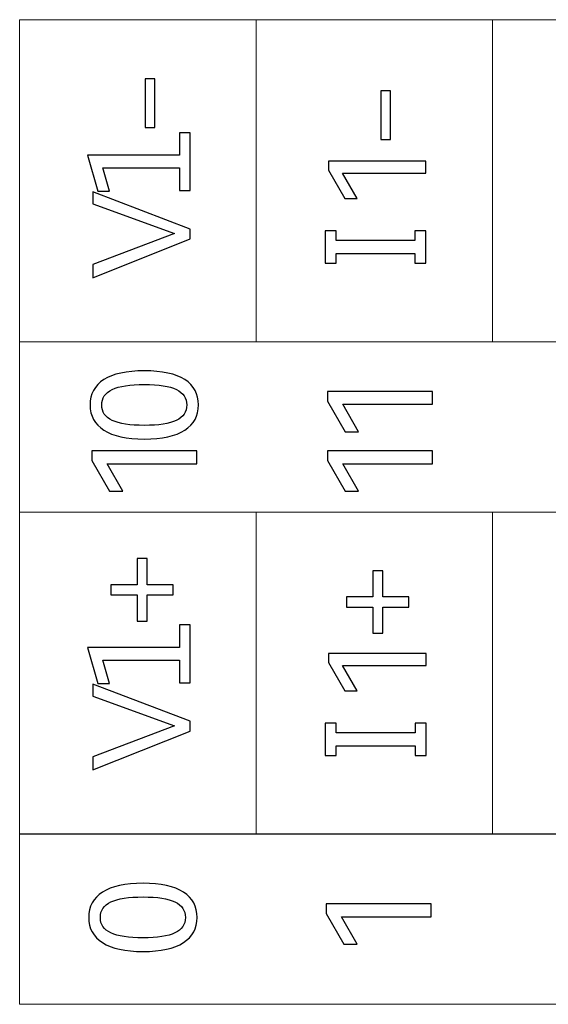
# Model space of a CAD drawing. Header units: millimetres. Extents: x 0 to 427, y 0 to 299.
# Tile 11 of 23: x 124 to 133, y 154 to 171. Entities that reach past the tile are written whole.
import ezdxf

# ---------------------------------------------------------------- set-up
doc = ezdxf.new("R2010")
doc.units = ezdxf.units.MM
doc.header["$MEASUREMENT"] = 0

msp = doc.modelspace()

# ---------------------------------------------------------------- linework, layer by layer
at = {"lineweight": 9}
for points in [[(160.321, 162.963), (160.321, 165.895), (123.688, 165.895), (123.688, 162.963), (160.321, 162.963)], [(160.321, 154.495), (160.321, 157.427), (123.688, 157.427), (123.688, 154.495), (160.321, 154.495)]]:
    msp.add_lwpolyline(points, close=True, dxfattribs=at)
for points in [[(160.321, 171.438), (160.321, 171.438), (156.251, 171.438), (156.251, 171.438), (156.251, 171.438), (156.251, 171.438), (152.18, 171.438), (152.18, 171.438), (152.18, 171.438), (152.18, 171.438), (148.11, 171.438), (148.11, 171.438), (148.11, 171.438), (148.11, 171.438), (144.04, 171.438), (144.04, 171.438), (144.04, 171.438), (144.04, 171.438), (139.969, 171.438), (139.969, 171.438), (139.969, 171.438), (139.969, 171.438), (135.899, 171.438), (135.899, 171.438), (135.899, 171.438), (135.899, 171.438), (131.829, 171.438), (131.829, 171.438), (131.829, 171.438), (131.829, 171.438), (127.758, 171.438), (127.758, 171.438), (127.758, 171.438), (127.758, 171.438), (123.688, 171.438), (123.688, 171.438)], [(160.321, 165.897), (160.321, 165.897), (156.251, 165.897), (156.251, 165.897), (156.251, 165.897), (156.251, 165.897), (152.18, 165.897), (152.18, 165.897), (152.18, 165.897), (152.18, 165.897), (148.11, 165.897), (148.11, 165.897), (148.11, 165.897), (148.11, 165.897), (144.04, 165.897), (144.04, 165.897), (144.04, 165.897), (144.04, 165.897), (139.969, 165.897), (139.969, 165.897), (139.969, 165.897), (139.969, 165.897), (135.899, 165.897), (135.899, 165.897), (135.899, 165.897), (135.899, 165.897), (131.829, 165.897), (131.829, 165.897), (131.829, 165.897), (131.829, 165.897), (127.758, 165.897), (127.758, 165.897), (127.758, 165.897), (127.758, 165.897), (123.688, 165.897), (123.688, 165.897)], [(160.321, 162.963), (160.321, 162.963), (156.251, 162.963), (156.251, 162.963), (156.251, 162.963), (156.251, 162.963), (152.18, 162.963), (152.18, 162.963), (152.18, 162.963), (152.18, 162.963), (148.11, 162.963), (148.11, 162.963), (148.11, 162.963), (148.11, 162.963), (144.04, 162.963), (144.04, 162.963), (144.04, 162.963), (144.04, 162.963), (139.969, 162.963), (139.969, 162.963), (139.969, 162.963), (139.969, 162.963), (135.899, 162.963), (135.899, 162.963), (135.899, 162.963), (135.899, 162.963), (131.829, 162.963), (131.829, 162.963), (131.829, 162.963), (131.829, 162.963), (127.758, 162.963), (127.758, 162.963), (127.758, 162.963), (127.758, 162.963), (123.688, 162.963), (123.688, 162.963)], [(160.321, 157.42), (160.321, 157.42), (156.251, 157.42), (156.251, 157.42), (156.251, 157.42), (156.251, 157.42), (152.18, 157.42), (152.18, 157.42), (152.18, 157.42), (152.18, 157.42), (148.11, 157.42), (148.11, 157.42), (148.11, 157.42), (148.11, 157.42), (144.04, 157.42), (144.04, 157.42), (144.04, 157.42), (144.04, 157.42), (139.969, 157.42), (139.969, 157.42), (139.969, 157.42), (139.969, 157.42), (135.899, 157.42), (135.899, 157.42), (135.899, 157.42), (135.899, 157.42), (131.829, 157.42), (131.829, 157.42), (131.829, 157.42), (131.829, 157.42), (127.758, 157.42), (127.758, 157.42), (127.758, 157.42), (127.758, 157.42), (123.688, 157.42), (123.688, 157.42)]]:
    msp.add_open_spline(points, degree=3, knots=[0, 0, 0, 0, 0.111111, 0.111111, 0.111111, 0.111111, 0.222222, 0.222222, 0.222222, 0.222222, 0.333333, 0.333333, 0.333333, 0.333333, 0.444444, 0.444444, 0.444444, 0.444444, 0.555556, 0.555556, 0.555556, 0.555556, 0.666667, 0.666667, 0.666667, 0.666667, 0.777778, 0.777778, 0.777778, 0.777778, 0.888889, 0.888889, 0.888889, 0.888889, 1, 1, 1, 1], dxfattribs=at)
for points in [[(123.688, 165.897), (123.688, 165.897), (123.688, 171.438), (123.688, 171.438)], [(127.758, 165.897), (127.758, 165.897), (127.758, 171.438), (127.758, 171.438)], [(131.829, 165.897), (131.829, 165.897), (131.829, 171.438), (131.829, 171.438)], [(123.688, 157.42), (123.688, 157.42), (123.688, 162.963), (123.688, 162.963)], [(127.758, 157.42), (127.758, 157.42), (127.758, 162.963), (127.758, 162.963)], [(131.829, 157.42), (131.829, 157.42), (131.829, 162.963), (131.829, 162.963)]]:
    msp.add_open_spline(points, degree=3, dxfattribs=at)
for points, knots in [([(126.016, 169.585), (126.016, 169.585), (125.851, 169.585), (125.851, 169.585), (125.851, 169.585), (125.851, 169.585), (125.851, 170.42), (125.851, 170.42), (125.851, 170.42), (125.851, 170.42), (126.016, 170.42), (126.016, 170.42), (126.016, 170.42), (126.016, 170.42), (126.016, 169.585), (126.016, 169.585)], [0, 0, 0, 0, 0.25, 0.25, 0.25, 0.25, 0.5, 0.5, 0.5, 0.5, 0.75, 0.75, 0.75, 0.75, 1, 1, 1, 1]), ([(130.073, 169.376), (130.073, 169.376), (129.908, 169.376), (129.908, 169.376), (129.908, 169.376), (129.908, 169.376), (129.908, 170.211), (129.908, 170.211), (129.908, 170.211), (129.908, 170.211), (130.073, 170.211), (130.073, 170.211), (130.073, 170.211), (130.073, 170.211), (130.073, 169.376), (130.073, 169.376)], [0, 0, 0, 0, 0.25, 0.25, 0.25, 0.25, 0.5, 0.5, 0.5, 0.5, 0.75, 0.75, 0.75, 0.75, 1, 1, 1, 1]), ([(126.626, 169.491), (126.626, 169.491), (126.626, 168.497), (126.626, 168.497), (126.626, 168.497), (126.626, 168.497), (126.437, 168.497), (126.437, 168.497), (126.437, 168.497), (126.437, 168.497), (126.437, 168.886), (126.437, 168.886), (126.437, 168.886), (126.437, 168.886), (125.12, 168.886), (125.12, 168.886), (125.12, 168.886), (125.12, 168.886), (125.235, 168.487), (125.235, 168.487), (125.235, 168.487), (125.235, 168.487), (125.034, 168.487), (125.034, 168.487), (125.034, 168.487), (125.034, 168.487), (124.854, 169.104), (124.854, 169.104), (124.854, 169.104), (124.854, 169.104), (126.437, 169.104), (126.437, 169.104), (126.437, 169.104), (126.437, 169.104), (126.437, 169.491), (126.437, 169.491), (126.437, 169.491), (126.437, 169.491), (126.626, 169.491), (126.626, 169.491)], [0, 0, 0, 0, 0.1, 0.1, 0.1, 0.1, 0.2, 0.2, 0.2, 0.2, 0.3, 0.3, 0.3, 0.3, 0.4, 0.4, 0.4, 0.4, 0.5, 0.5, 0.5, 0.5, 0.6, 0.6, 0.6, 0.6, 0.7, 0.7, 0.7, 0.7, 0.8, 0.8, 0.8, 0.8, 0.9, 0.9, 0.9, 0.9, 1, 1, 1, 1]), ([(129.498, 168.358), (129.498, 168.358), (129.287, 168.358), (129.287, 168.358), (129.287, 168.358), (129.287, 168.358), (129.003, 168.847), (129.003, 168.847), (129.003, 168.847), (129.003, 168.847), (129.003, 169.003), (129.003, 169.003), (129.003, 169.003), (129.003, 169.003), (130.683, 169.003), (130.683, 169.003), (130.683, 169.003), (130.683, 169.003), (130.683, 168.796), (130.683, 168.796), (130.683, 168.796), (130.683, 168.796), (129.248, 168.796), (129.248, 168.796), (129.248, 168.796), (129.248, 168.796), (129.498, 168.358), (129.498, 168.358)], [0, 0, 0, 0, 0.142857, 0.142857, 0.142857, 0.142857, 0.285714, 0.285714, 0.285714, 0.285714, 0.428571, 0.428571, 0.428571, 0.428571, 0.571429, 0.571429, 0.571429, 0.571429, 0.714286, 0.714286, 0.714286, 0.714286, 0.857143, 0.857143, 0.857143, 0.857143, 1, 1, 1, 1]), ([(124.947, 167.224), (124.947, 167.224), (126.353, 167.759), (126.353, 167.759), (126.353, 167.759), (126.353, 167.759), (124.947, 168.268), (124.947, 168.268), (124.947, 168.268), (124.947, 168.268), (124.947, 168.474), (124.947, 168.474), (124.947, 168.474), (124.947, 168.474), (126.626, 167.836), (126.626, 167.836), (126.626, 167.836), (126.626, 167.836), (126.626, 167.664), (126.626, 167.664), (126.626, 167.664), (126.626, 167.664), (124.947, 166.997), (124.947, 166.997), (124.947, 166.997), (124.947, 166.997), (124.947, 167.224), (124.947, 167.224)], [0, 0, 0, 0, 0.142857, 0.142857, 0.142857, 0.142857, 0.285714, 0.285714, 0.285714, 0.285714, 0.428571, 0.428571, 0.428571, 0.428571, 0.571429, 0.571429, 0.571429, 0.571429, 0.714286, 0.714286, 0.714286, 0.714286, 0.857143, 0.857143, 0.857143, 0.857143, 1, 1, 1, 1]), ([(129.138, 167.804), (129.138, 167.804), (129.138, 167.638), (129.138, 167.638), (129.138, 167.638), (129.138, 167.638), (130.494, 167.638), (130.494, 167.638), (130.494, 167.638), (130.494, 167.638), (130.494, 167.804), (130.494, 167.804), (130.494, 167.804), (130.494, 167.804), (130.683, 167.804), (130.683, 167.804), (130.683, 167.804), (130.683, 167.804), (130.683, 167.247), (130.683, 167.247), (130.683, 167.247), (130.683, 167.247), (130.494, 167.247), (130.494, 167.247), (130.494, 167.247), (130.494, 167.247), (130.494, 167.414), (130.494, 167.414), (130.494, 167.414), (130.494, 167.414), (129.138, 167.414), (129.138, 167.414), (129.138, 167.414), (129.138, 167.414), (129.138, 167.247), (129.138, 167.247), (129.138, 167.247), (129.138, 167.247), (128.949, 167.247), (128.949, 167.247), (128.949, 167.247), (128.949, 167.247), (128.949, 167.804), (128.949, 167.804), (128.949, 167.804), (128.949, 167.804), (129.138, 167.804), (129.138, 167.804)], [0, 0, 0, 0, 0.083333, 0.083333, 0.083333, 0.083333, 0.166667, 0.166667, 0.166667, 0.166667, 0.25, 0.25, 0.25, 0.25, 0.333333, 0.333333, 0.333333, 0.333333, 0.416667, 0.416667, 0.416667, 0.416667, 0.5, 0.5, 0.5, 0.5, 0.583333, 0.583333, 0.583333, 0.583333, 0.666667, 0.666667, 0.666667, 0.666667, 0.75, 0.75, 0.75, 0.75, 0.833333, 0.833333, 0.833333, 0.833333, 0.916667, 0.916667, 0.916667, 0.916667, 1, 1, 1, 1]), ([(125.836, 165.395), (126.142, 165.395), (126.374, 165.345), (126.531, 165.244), (126.531, 165.244), (126.688, 165.142), (126.767, 164.997), (126.767, 164.808), (126.767, 164.808), (126.767, 164.62), (126.688, 164.476), (126.53, 164.374), (126.53, 164.374), (126.372, 164.273), (126.141, 164.222), (125.836, 164.222), (125.836, 164.222), (125.53, 164.222), (125.297, 164.273), (125.139, 164.374), (125.139, 164.374), (124.98, 164.476), (124.9, 164.62), (124.9, 164.808), (124.9, 164.808), (124.9, 164.997), (124.979, 165.142), (125.137, 165.244), (125.137, 165.244), (125.295, 165.345), (125.528, 165.395), (125.836, 165.395)], [0, 0, 0, 0, 0.125, 0.125, 0.125, 0.125, 0.25, 0.25, 0.25, 0.25, 0.375, 0.375, 0.375, 0.375, 0.5, 0.5, 0.5, 0.5, 0.625, 0.625, 0.625, 0.625, 0.75, 0.75, 0.75, 0.75, 0.875, 0.875, 0.875, 0.875, 1, 1, 1, 1]), ([(125.836, 164.457), (126.081, 164.457), (126.264, 164.485), (126.384, 164.542), (126.384, 164.542), (126.505, 164.599), (126.565, 164.688), (126.565, 164.808), (126.565, 164.808), (126.565, 164.928), (126.504, 165.017), (126.386, 165.074), (126.386, 165.074), (126.267, 165.132), (126.083, 165.161), (125.836, 165.161), (125.836, 165.161), (125.588, 165.161), (125.403, 165.132), (125.282, 165.074), (125.282, 165.074), (125.161, 165.017), (125.1, 164.928), (125.1, 164.808), (125.1, 164.808), (125.1, 164.688), (125.161, 164.599), (125.282, 164.542), (125.282, 164.542), (125.403, 164.485), (125.588, 164.457), (125.836, 164.457)], [0, 0, 0, 0, 0.125, 0.125, 0.125, 0.125, 0.25, 0.25, 0.25, 0.25, 0.375, 0.375, 0.375, 0.375, 0.5, 0.5, 0.5, 0.5, 0.625, 0.625, 0.625, 0.625, 0.75, 0.75, 0.75, 0.75, 0.875, 0.875, 0.875, 0.875, 1, 1, 1, 1]), ([(129.521, 164.348), (129.521, 164.348), (129.294, 164.348), (129.294, 164.348), (129.294, 164.348), (129.294, 164.348), (128.988, 164.874), (128.988, 164.874), (128.988, 164.874), (128.988, 164.874), (128.988, 165.042), (128.988, 165.042), (128.988, 165.042), (128.988, 165.042), (130.798, 165.042), (130.798, 165.042), (130.798, 165.042), (130.798, 165.042), (130.798, 164.82), (130.798, 164.82), (130.798, 164.82), (130.798, 164.82), (129.252, 164.82), (129.252, 164.82), (129.252, 164.82), (129.252, 164.82), (129.521, 164.348), (129.521, 164.348)], [0, 0, 0, 0, 0.142857, 0.142857, 0.142857, 0.142857, 0.285714, 0.285714, 0.285714, 0.285714, 0.428571, 0.428571, 0.428571, 0.428571, 0.571429, 0.571429, 0.571429, 0.571429, 0.714286, 0.714286, 0.714286, 0.714286, 0.857143, 0.857143, 0.857143, 0.857143, 1, 1, 1, 1]), ([(125.463, 163.326), (125.463, 163.326), (125.236, 163.326), (125.236, 163.326), (125.236, 163.326), (125.236, 163.326), (124.93, 163.852), (124.93, 163.852), (124.93, 163.852), (124.93, 163.852), (124.93, 164.02), (124.93, 164.02), (124.93, 164.02), (124.93, 164.02), (126.74, 164.02), (126.74, 164.02), (126.74, 164.02), (126.74, 164.02), (126.74, 163.798), (126.74, 163.798), (126.74, 163.798), (126.74, 163.798), (125.194, 163.798), (125.194, 163.798), (125.194, 163.798), (125.194, 163.798), (125.463, 163.326), (125.463, 163.326)], [0, 0, 0, 0, 0.142857, 0.142857, 0.142857, 0.142857, 0.285714, 0.285714, 0.285714, 0.285714, 0.428571, 0.428571, 0.428571, 0.428571, 0.571429, 0.571429, 0.571429, 0.571429, 0.714286, 0.714286, 0.714286, 0.714286, 0.857143, 0.857143, 0.857143, 0.857143, 1, 1, 1, 1]), ([(129.521, 163.326), (129.521, 163.326), (129.294, 163.326), (129.294, 163.326), (129.294, 163.326), (129.294, 163.326), (128.988, 163.852), (128.988, 163.852), (128.988, 163.852), (128.988, 163.852), (128.988, 164.02), (128.988, 164.02), (128.988, 164.02), (128.988, 164.02), (130.798, 164.02), (130.798, 164.02), (130.798, 164.02), (130.798, 164.02), (130.798, 163.798), (130.798, 163.798), (130.798, 163.798), (130.798, 163.798), (129.252, 163.798), (129.252, 163.798), (129.252, 163.798), (129.252, 163.798), (129.521, 163.326), (129.521, 163.326)], [0, 0, 0, 0, 0.142857, 0.142857, 0.142857, 0.142857, 0.285714, 0.285714, 0.285714, 0.285714, 0.428571, 0.428571, 0.428571, 0.428571, 0.571429, 0.571429, 0.571429, 0.571429, 0.714286, 0.714286, 0.714286, 0.714286, 0.857143, 0.857143, 0.857143, 0.857143, 1, 1, 1, 1]), ([(125.26, 161.54), (125.26, 161.54), (125.26, 161.714), (125.26, 161.714), (125.26, 161.714), (125.26, 161.714), (125.709, 161.714), (125.709, 161.714), (125.709, 161.714), (125.709, 161.714), (125.709, 162.164), (125.709, 162.164), (125.709, 162.164), (125.709, 162.164), (125.883, 162.164), (125.883, 162.164), (125.883, 162.164), (125.883, 162.164), (125.883, 161.714), (125.883, 161.714), (125.883, 161.714), (125.883, 161.714), (126.333, 161.714), (126.333, 161.714), (126.333, 161.714), (126.333, 161.714), (126.333, 161.54), (126.333, 161.54), (126.333, 161.54), (126.333, 161.54), (125.883, 161.54), (125.883, 161.54), (125.883, 161.54), (125.883, 161.54), (125.883, 161.09), (125.883, 161.09), (125.883, 161.09), (125.883, 161.09), (125.709, 161.09), (125.709, 161.09), (125.709, 161.09), (125.709, 161.09), (125.709, 161.54), (125.709, 161.54), (125.709, 161.54), (125.709, 161.54), (125.26, 161.54), (125.26, 161.54)], [0, 0, 0, 0, 0.083333, 0.083333, 0.083333, 0.083333, 0.166667, 0.166667, 0.166667, 0.166667, 0.25, 0.25, 0.25, 0.25, 0.333333, 0.333333, 0.333333, 0.333333, 0.416667, 0.416667, 0.416667, 0.416667, 0.5, 0.5, 0.5, 0.5, 0.583333, 0.583333, 0.583333, 0.583333, 0.666667, 0.666667, 0.666667, 0.666667, 0.75, 0.75, 0.75, 0.75, 0.833333, 0.833333, 0.833333, 0.833333, 0.916667, 0.916667, 0.916667, 0.916667, 1, 1, 1, 1]), ([(129.317, 161.331), (129.317, 161.331), (129.317, 161.505), (129.317, 161.505), (129.317, 161.505), (129.317, 161.505), (129.767, 161.505), (129.767, 161.505), (129.767, 161.505), (129.767, 161.505), (129.767, 161.955), (129.767, 161.955), (129.767, 161.955), (129.767, 161.955), (129.941, 161.955), (129.941, 161.955), (129.941, 161.955), (129.941, 161.955), (129.941, 161.505), (129.941, 161.505), (129.941, 161.505), (129.941, 161.505), (130.39, 161.505), (130.39, 161.505), (130.39, 161.505), (130.39, 161.505), (130.39, 161.331), (130.39, 161.331), (130.39, 161.331), (130.39, 161.331), (129.941, 161.331), (129.941, 161.331), (129.941, 161.331), (129.941, 161.331), (129.941, 160.882), (129.941, 160.882), (129.941, 160.882), (129.941, 160.882), (129.767, 160.882), (129.767, 160.882), (129.767, 160.882), (129.767, 160.882), (129.767, 161.331), (129.767, 161.331), (129.767, 161.331), (129.767, 161.331), (129.317, 161.331), (129.317, 161.331)], [0, 0, 0, 0, 0.083333, 0.083333, 0.083333, 0.083333, 0.166667, 0.166667, 0.166667, 0.166667, 0.25, 0.25, 0.25, 0.25, 0.333333, 0.333333, 0.333333, 0.333333, 0.416667, 0.416667, 0.416667, 0.416667, 0.5, 0.5, 0.5, 0.5, 0.583333, 0.583333, 0.583333, 0.583333, 0.666667, 0.666667, 0.666667, 0.666667, 0.75, 0.75, 0.75, 0.75, 0.833333, 0.833333, 0.833333, 0.833333, 0.916667, 0.916667, 0.916667, 0.916667, 1, 1, 1, 1]), ([(126.626, 161.022), (126.626, 161.022), (126.626, 160.028), (126.626, 160.028), (126.626, 160.028), (126.626, 160.028), (126.437, 160.028), (126.437, 160.028), (126.437, 160.028), (126.437, 160.028), (126.437, 160.416), (126.437, 160.416), (126.437, 160.416), (126.437, 160.416), (125.12, 160.416), (125.12, 160.416), (125.12, 160.416), (125.12, 160.416), (125.235, 160.018), (125.235, 160.018), (125.235, 160.018), (125.235, 160.018), (125.034, 160.018), (125.034, 160.018), (125.034, 160.018), (125.034, 160.018), (124.855, 160.635), (124.855, 160.635), (124.855, 160.635), (124.855, 160.635), (126.437, 160.635), (126.437, 160.635), (126.437, 160.635), (126.437, 160.635), (126.437, 161.022), (126.437, 161.022), (126.437, 161.022), (126.437, 161.022), (126.626, 161.022), (126.626, 161.022)], [0, 0, 0, 0, 0.1, 0.1, 0.1, 0.1, 0.2, 0.2, 0.2, 0.2, 0.3, 0.3, 0.3, 0.3, 0.4, 0.4, 0.4, 0.4, 0.5, 0.5, 0.5, 0.5, 0.6, 0.6, 0.6, 0.6, 0.7, 0.7, 0.7, 0.7, 0.8, 0.8, 0.8, 0.8, 0.9, 0.9, 0.9, 0.9, 1, 1, 1, 1]), ([(129.498, 159.889), (129.498, 159.889), (129.287, 159.889), (129.287, 159.889), (129.287, 159.889), (129.287, 159.889), (129.003, 160.377), (129.003, 160.377), (129.003, 160.377), (129.003, 160.377), (129.003, 160.533), (129.003, 160.533), (129.003, 160.533), (129.003, 160.533), (130.684, 160.533), (130.684, 160.533), (130.684, 160.533), (130.684, 160.533), (130.684, 160.327), (130.684, 160.327), (130.684, 160.327), (130.684, 160.327), (129.248, 160.327), (129.248, 160.327), (129.248, 160.327), (129.248, 160.327), (129.498, 159.889), (129.498, 159.889)], [0, 0, 0, 0, 0.142857, 0.142857, 0.142857, 0.142857, 0.285714, 0.285714, 0.285714, 0.285714, 0.428571, 0.428571, 0.428571, 0.428571, 0.571429, 0.571429, 0.571429, 0.571429, 0.714286, 0.714286, 0.714286, 0.714286, 0.857143, 0.857143, 0.857143, 0.857143, 1, 1, 1, 1]), ([(124.948, 158.755), (124.948, 158.755), (126.353, 159.289), (126.353, 159.289), (126.353, 159.289), (126.353, 159.289), (124.948, 159.798), (124.948, 159.798), (124.948, 159.798), (124.948, 159.798), (124.948, 160.005), (124.948, 160.005), (124.948, 160.005), (124.948, 160.005), (126.626, 159.367), (126.626, 159.367), (126.626, 159.367), (126.626, 159.367), (126.626, 159.195), (126.626, 159.195), (126.626, 159.195), (126.626, 159.195), (124.948, 158.528), (124.948, 158.528), (124.948, 158.528), (124.948, 158.528), (124.948, 158.755), (124.948, 158.755)], [0, 0, 0, 0, 0.142857, 0.142857, 0.142857, 0.142857, 0.285714, 0.285714, 0.285714, 0.285714, 0.428571, 0.428571, 0.428571, 0.428571, 0.571429, 0.571429, 0.571429, 0.571429, 0.714286, 0.714286, 0.714286, 0.714286, 0.857143, 0.857143, 0.857143, 0.857143, 1, 1, 1, 1]), ([(129.139, 159.335), (129.139, 159.335), (129.139, 159.169), (129.139, 159.169), (129.139, 159.169), (129.139, 159.169), (130.495, 159.169), (130.495, 159.169), (130.495, 159.169), (130.495, 159.169), (130.495, 159.335), (130.495, 159.335), (130.495, 159.335), (130.495, 159.335), (130.684, 159.335), (130.684, 159.335), (130.684, 159.335), (130.684, 159.335), (130.684, 158.778), (130.684, 158.778), (130.684, 158.778), (130.684, 158.778), (130.495, 158.778), (130.495, 158.778), (130.495, 158.778), (130.495, 158.778), (130.495, 158.945), (130.495, 158.945), (130.495, 158.945), (130.495, 158.945), (129.139, 158.945), (129.139, 158.945), (129.139, 158.945), (129.139, 158.945), (129.139, 158.778), (129.139, 158.778), (129.139, 158.778), (129.139, 158.778), (128.949, 158.778), (128.949, 158.778), (128.949, 158.778), (128.949, 158.778), (128.949, 159.335), (128.949, 159.335), (128.949, 159.335), (128.949, 159.335), (129.139, 159.335), (129.139, 159.335)], [0, 0, 0, 0, 0.083333, 0.083333, 0.083333, 0.083333, 0.166667, 0.166667, 0.166667, 0.166667, 0.25, 0.25, 0.25, 0.25, 0.333333, 0.333333, 0.333333, 0.333333, 0.416667, 0.416667, 0.416667, 0.416667, 0.5, 0.5, 0.5, 0.5, 0.583333, 0.583333, 0.583333, 0.583333, 0.666667, 0.666667, 0.666667, 0.666667, 0.75, 0.75, 0.75, 0.75, 0.833333, 0.833333, 0.833333, 0.833333, 0.916667, 0.916667, 0.916667, 0.916667, 1, 1, 1, 1]), ([(125.813, 156.577), (126.119, 156.577), (126.351, 156.526), (126.508, 156.425), (126.508, 156.425), (126.665, 156.324), (126.744, 156.179), (126.744, 155.989), (126.744, 155.989), (126.744, 155.802), (126.665, 155.657), (126.507, 155.556), (126.507, 155.556), (126.349, 155.455), (126.117, 155.404), (125.813, 155.404), (125.813, 155.404), (125.507, 155.404), (125.274, 155.455), (125.115, 155.556), (125.115, 155.556), (124.956, 155.657), (124.877, 155.802), (124.877, 155.989), (124.877, 155.989), (124.877, 156.179), (124.956, 156.324), (125.114, 156.425), (125.114, 156.425), (125.272, 156.526), (125.505, 156.577), (125.813, 156.577)], [0, 0, 0, 0, 0.125, 0.125, 0.125, 0.125, 0.25, 0.25, 0.25, 0.25, 0.375, 0.375, 0.375, 0.375, 0.5, 0.5, 0.5, 0.5, 0.625, 0.625, 0.625, 0.625, 0.75, 0.75, 0.75, 0.75, 0.875, 0.875, 0.875, 0.875, 1, 1, 1, 1]), ([(125.813, 155.639), (126.058, 155.639), (126.241, 155.667), (126.361, 155.724), (126.361, 155.724), (126.481, 155.781), (126.541, 155.869), (126.541, 155.989), (126.541, 155.989), (126.541, 156.11), (126.482, 156.198), (126.362, 156.256), (126.362, 156.256), (126.243, 156.314), (126.06, 156.342), (125.813, 156.342), (125.813, 156.342), (125.564, 156.342), (125.379, 156.314), (125.258, 156.256), (125.258, 156.256), (125.137, 156.198), (125.077, 156.11), (125.077, 155.989), (125.077, 155.989), (125.077, 155.869), (125.137, 155.781), (125.258, 155.724), (125.258, 155.724), (125.379, 155.667), (125.564, 155.639), (125.813, 155.639)], [0, 0, 0, 0, 0.125, 0.125, 0.125, 0.125, 0.25, 0.25, 0.25, 0.25, 0.375, 0.375, 0.375, 0.375, 0.5, 0.5, 0.5, 0.5, 0.625, 0.625, 0.625, 0.625, 0.75, 0.75, 0.75, 0.75, 0.875, 0.875, 0.875, 0.875, 1, 1, 1, 1]), ([(129.498, 155.53), (129.498, 155.53), (129.27, 155.53), (129.27, 155.53), (129.27, 155.53), (129.27, 155.53), (128.964, 156.056), (128.964, 156.056), (128.964, 156.056), (128.964, 156.056), (128.964, 156.224), (128.964, 156.224), (128.964, 156.224), (128.964, 156.224), (130.774, 156.224), (130.774, 156.224), (130.774, 156.224), (130.774, 156.224), (130.774, 156.002), (130.774, 156.002), (130.774, 156.002), (130.774, 156.002), (129.229, 156.002), (129.229, 156.002), (129.229, 156.002), (129.229, 156.002), (129.498, 155.53), (129.498, 155.53)], [0, 0, 0, 0, 0.142857, 0.142857, 0.142857, 0.142857, 0.285714, 0.285714, 0.285714, 0.285714, 0.428571, 0.428571, 0.428571, 0.428571, 0.571429, 0.571429, 0.571429, 0.571429, 0.714286, 0.714286, 0.714286, 0.714286, 0.857143, 0.857143, 0.857143, 0.857143, 1, 1, 1, 1])]:
    msp.add_open_spline(points, degree=3, knots=knots)

doc.saveas('drawing.dxf')
